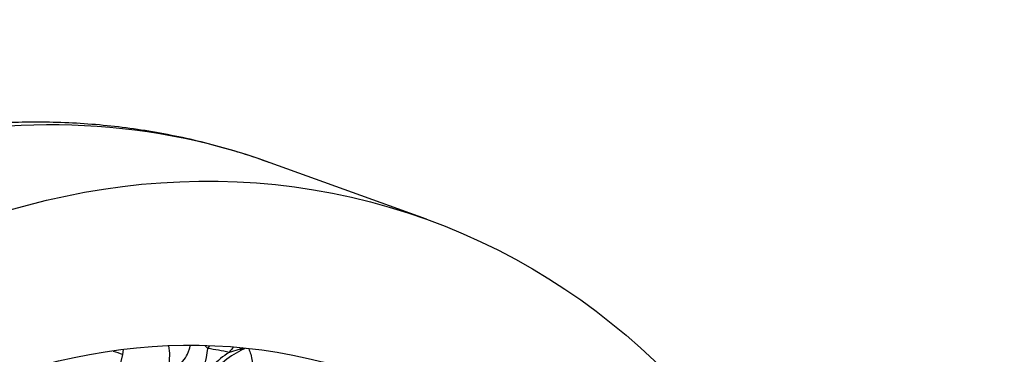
# Model space of a CAD drawing. Header units: millimetres. Extents: x 0 to 2970, y 0 to 2100.
# Tile 13 of 24: x 2095 to 2394, y 824 to 925. Entities that reach past the tile are written whole.
import ezdxf

# ---------------------------------------------------------------- set-up
doc = ezdxf.new("R2010")
doc.units = ezdxf.units.MM
doc.header["$LTSCALE"] = 10
doc.layers.add('CAP560C', color=7, linetype='Continuous')
doc.layers.add('Default', color=7, linetype='Continuous')

# ---------------------------------------------------------------- blocks, each defined once
blk = doc.blocks.new('SE1')
at = {"layer": 'CAP560C', "color": 7, "linetype": 'Continuous'}
for p, q in [((2218.68, 864.58), (2171.19, 881.74)), ((2126.57, 824.94), (2126.33, 823.51)), ((2152.22, 825.3), (2151.37, 826.18)), ((2162.11, 825.04), (2158.75, 824.1)), ((2126.33, 823.51), (2106.2, 738.87))]:
    blk.add_line(p, q, dxfattribs=at)
for centre, radius, start, end in [((2134.94, 826.16), 17.3, 320.8984, 357.1612), ((2170.61, 808.62), 18.1, 113.1968, 117.2578), ((2174.61, 799.44), 29.32, 122.7581, 147.9743), ((2172.82, 803.08), 24.03, 115.8874, 148.0288)]:
    blk.add_arc(centre, radius, start, end, dxfattribs=at)
for centre, major_axis, ratio, start_param, end_param in [((2076, 618.42), (95.19, 263.32), 0.827748, 0, 3.141593), ((2130.38, 821.72), (-3.17, -12.61), 0.779055, 1.629019, 2.113481), ((2156.23, 816.76), (-2.01, -12.34), 0.544366, 3.941082, 4.039442), ((2034.53, 644.27), (193.65, 137.69), 0.624751, 0.526394, 0.563877), ((2162.75, 815.56), (-2.53, -12.24), 0.567089, 3.859053, 4.06293), ((2167.12, 814.63), (-2.67, -12.21), 0.831007, 3.827038, 3.896925), ((2160.11, 829.2), (-2.21, 4.48), 0.023098, 2.750243, 3.149996), ((2118.65, 824.84), (9.73, -2.31), 0.076466, 0.678635, 1.066717)]:
    blk.add_ellipse(centre, major_axis=major_axis, ratio=ratio, start_param=start_param, end_param=end_param, dxfattribs=at)
for major_axis in [(95.19, 263.32), (77.92, 215.55)]:
    blk.add_ellipse((2123.49, 601.25), major_axis=major_axis, ratio=0.827748, dxfattribs=at)
for points, knots in [([(2171.45, 881.61), (2170.59, 881.93), (2167.14, 883.24), (2160.26, 885.41), (2151.41, 887.87), (2142.35, 889.93), (2133.21, 891.58), (2123.99, 892.83), (2114.7, 893.68), (2105.35, 894.11), (2095.95, 894.13), (2086.53, 893.75), (2077.08, 892.95), (2067.63, 891.75), (2058.19, 890.13), (2048.78, 888.11), (2039.4, 885.68), (2030.07, 882.85), (2020.81, 879.63), (2011.63, 876.01), (2002.54, 872), (1993.56, 867.61), (1984.7, 862.84), (1975.98, 857.7), (1967.4, 852.2), (1958.99, 846.35), (1950.76, 840.16), (1942.71, 833.62), (1934.86, 826.77), (1927.22, 819.6), (1919.81, 812.12), (1912.63, 804.36), (1905.7, 796.31), (1899.03, 788), (1892.62, 779.43), (1886.48, 770.62), (1880.64, 761.59), (1875.08, 752.34), (1869.83, 742.88), (1864.88, 733.25), (1860.25, 723.43), (1855.95, 713.47), (1851.97, 703.35), (1848.33, 693.11), (1845.03, 682.76), (1842.07, 672.31), (1839.47, 661.78), (1837.22, 651.18), (1835.33, 640.53), (1833.8, 629.84), (1832.63, 619.13), (1831.83, 608.42), (1831.4, 597.73), (1831.34, 587.06), (1831.64, 576.43), (1832.32, 565.87), (1833.36, 555.38), (1834.78, 544.98), (1836.56, 534.69), (1838.7, 524.53), (1841.21, 514.51), (1844.07, 504.64), (1847.28, 494.95), (1850.85, 485.44), (1854.76, 476.14), (1859, 467.05), (1863.57, 458.2), (1868.47, 449.59), (1873.68, 441.23), (1879.2, 433.15), (1885.01, 425.36), (1891.11, 417.85), (1897.49, 410.66), (1904.13, 403.78), (1911.03, 397.23), (1918.17, 391.02), (1925.55, 385.16), (1933.14, 379.64), (1940.95, 374.49), (1948.95, 369.7), (1957.15, 365.29), (1965.46, 361.28), (1973.52, 357.81), (1978.31, 356.05), (1980.78, 355.15)], [0, 0, 0, 0, 0.003257, 0.015311, 0.027364, 0.039419, 0.051478, 0.063545, 0.075623, 0.087713, 0.099819, 0.111942, 0.124084, 0.136247, 0.148431, 0.160638, 0.172867, 0.185119, 0.197393, 0.209689, 0.222007, 0.234344, 0.246701, 0.259075, 0.271465, 0.283871, 0.29629, 0.308721, 0.321164, 0.333615, 0.346075, 0.358543, 0.371016, 0.383495, 0.395978, 0.408466, 0.420956, 0.433449, 0.445945, 0.458442, 0.470941, 0.483442, 0.495944, 0.508448, 0.520952, 0.533457, 0.545963, 0.558469, 0.570976, 0.583483, 0.59599, 0.608496, 0.621001, 0.633504, 0.646005, 0.658504, 0.670998, 0.683487, 0.69597, 0.708445, 0.720912, 0.733369, 0.745814, 0.758246, 0.770663, 0.783063, 0.795446, 0.807809, 0.820151, 0.832471, 0.844769, 0.857043, 0.869293, 0.881519, 0.893721, 0.905901, 0.918058, 0.930194, 0.942312, 0.954412, 0.966497, 0.978571, 0.990635, 1, 1, 1, 1]), ([(2142.93, 819.33), (2143.59, 820.02), (2144.19, 820.71), (2145.24, 822.12), (2145.69, 822.84), (2146.23, 823.93), (2146.39, 824.3), (2146.66, 825.02), (2146.77, 825.38), (2146.87, 825.86), (2146.9, 825.97), (2146.92, 826.09)], [0, 0, 0, 0, 0.25, 0.25, 0.5, 0.5, 0.625, 0.625, 0.75, 0.75, 0.7912124, 0.7912124, 0.7912124, 0.7912124]), ([(2164.68, 825.14), (2164.91, 824.63), (2165.35, 823.44), (2165.68, 821.77), (2165.8, 820.29), (2165.8, 818.98), (2165.68, 817.51), (2165.4, 815.86), (2165.1, 814.81), (2164.95, 814.29)], [0.4174602, 0.4174602, 0.4174602, 0.4174602, 0.5165519, 0.6342053, 0.6953082, 0.751353, 0.8371495, 0.9200274, 1, 1, 1, 1])]:
    blk.add_open_spline(points, degree=3, knots=knots, dxfattribs=at)
blk.add_open_spline([(2162.92, 825.27), (2162.65, 825.2), (2162.38, 825.12), (2162.11, 825.04)], degree=3, dxfattribs=at)

msp = doc.modelspace()

# ---------------------------------------------------------------- block references
at = {"layer": 'Default'}
msp.add_blockref('SE1', (0, 0), dxfattribs=at)

doc.saveas('drawing.dxf')
